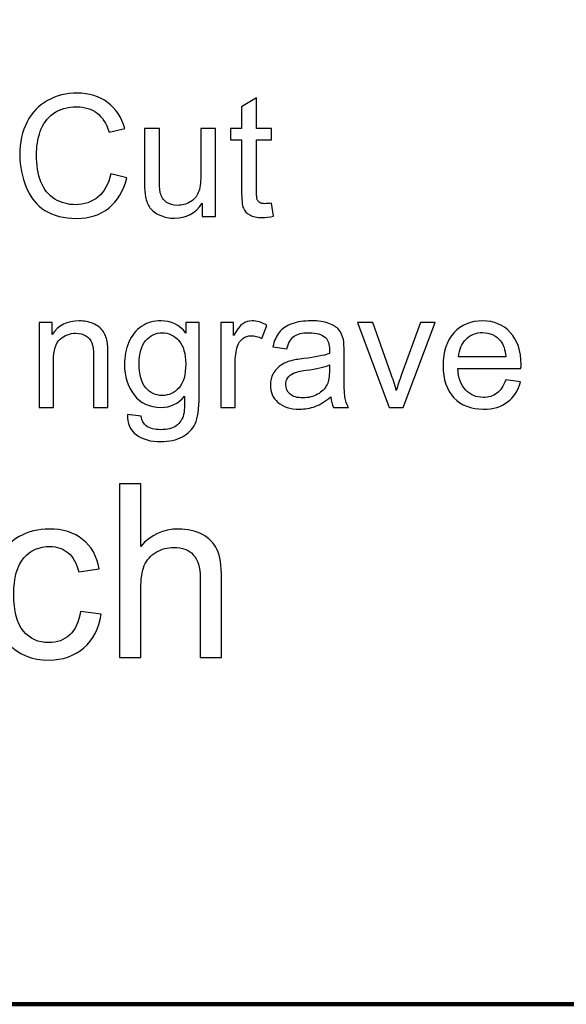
# Model space of a CAD drawing. Header units: centimetres. Extents: x -105 to 112, y -140 to 143.
# Tile 15 of 90: x -91.32 to -87.35, y -123.36 to -116.22. Entities that reach past the tile are written whole.
import ezdxf

# ---------------------------------------------------------------- set-up
doc = ezdxf.new("R2010")
doc.units = ezdxf.units.CM
doc.header["$MEASUREMENT"] = 0
doc.layers.add('Layer 1', color=7, linetype='Continuous')

msp = doc.modelspace()

# ---------------------------------------------------------------- linework, layer by layer
at = {"layer": 'Layer 1', "color": 240, "lineweight": 211}
msp.add_open_spline([(-100.73824, -37.30038), (-100.73824, -37.30038), (27.42324, -37.30038), (27.42324, -37.30038), (27.42324, -37.30038), (29.71918, -37.30038), (31.59804, -39.17888), (31.59804, -41.47518), (31.59804, -41.47518), (31.59804, -41.47518), (31.59804, -119.18666), (31.59804, -119.18666), (31.59804, -119.18666), (31.59804, -121.48289), (29.71918, -123.36182), (27.42324, -123.36182), (27.42324, -123.36182), (27.42324, -123.36182), (-100.73824, -123.36182), (-100.73824, -123.36182), (-100.73824, -123.36182), (-103.0344, -123.36182), (-104.91305, -121.48289), (-104.91305, -119.18666), (-104.91305, -119.18666), (-104.91305, -119.18666), (-104.91305, -41.47518), (-104.91305, -41.47518), (-104.91305, -41.47518), (-104.91305, -39.17888), (-103.0344, -37.30038), (-100.73824, -37.30038)], degree=3, knots=[0, 0, 0, 0, 0.1111111, 0.1111111, 0.1111111, 0.1111111, 0.2222222, 0.2222222, 0.2222222, 0.2222222, 0.3333333, 0.3333333, 0.3333333, 0.3333333, 0.4444444, 0.4444444, 0.4444444, 0.4444444, 0.5555556, 0.5555556, 0.5555556, 0.5555556, 0.6666667, 0.6666667, 0.6666667, 0.6666667, 0.7777778, 0.7777778, 0.7777778, 0.7777778, 1, 1, 1, 1], dxfattribs=at)
at = {"layer": 'Layer 1', "color": 250}
for points, knots in [([(-90.65602, -117.33988), (-90.65602, -117.33988), (-90.53943, -117.36918), (-90.53943, -117.36918), (-90.53943, -117.36918), (-90.56377, -117.46477), (-90.60755, -117.53743), (-90.67079, -117.58753), (-90.67079, -117.58753), (-90.734, -117.63763), (-90.81128, -117.66303), (-90.90274, -117.66303), (-90.90274, -117.66303), (-90.99728, -117.66303), (-91.07426, -117.64367), (-91.13357, -117.60519), (-91.13357, -117.60519), (-91.1929, -117.56673), (-91.2379, -117.51068), (-91.26876, -117.4376), (-91.26876, -117.4376), (-91.29969, -117.36423), (-91.31523, -117.28595), (-91.31523, -117.2023), (-91.31523, -117.2023), (-91.31523, -117.11062), (-91.29784, -117.03085), (-91.26287, -116.9628), (-91.26287, -116.9628), (-91.22789, -116.89468), (-91.17815, -116.84282), (-91.11372, -116.80754), (-91.11372, -116.80754), (-91.04928, -116.77192), (-90.97826, -116.75461), (-90.90098, -116.75461), (-90.90098, -116.75461), (-90.81299, -116.75461), (-90.73913, -116.7769), (-90.67938, -116.82168), (-90.67938, -116.82168), (-90.61941, -116.86644), (-90.57769, -116.92923), (-90.55413, -117.01042), (-90.55413, -117.01042), (-90.55413, -117.01042), (-90.6683, -117.03725), (-90.6683, -117.03725), (-90.6683, -117.03725), (-90.68859, -116.97338), (-90.71825, -116.92684), (-90.75693, -116.89788), (-90.75693, -116.89788), (-90.7956, -116.86858), (-90.84429, -116.85381), (-90.90296, -116.85381), (-90.90296, -116.85381), (-90.97023, -116.85381), (-91.02679, -116.87), (-91.07199, -116.90249), (-91.07199, -116.90249), (-91.11719, -116.93456), (-91.14912, -116.97835), (-91.16736, -117.03263), (-91.16736, -117.03263), (-91.18574, -117.08735), (-91.19488, -117.14375), (-91.19488, -117.20159), (-91.19488, -117.20159), (-91.19488, -117.27638), (-91.18411, -117.3413), (-91.16238, -117.39707), (-91.16238, -117.39707), (-91.14075, -117.45313), (-91.10698, -117.49444), (-91.06113, -117.52232), (-91.06113, -117.52232), (-91.0153, -117.54979), (-90.96576, -117.56354), (-90.91241, -117.56354), (-90.91241, -117.56354), (-90.84734, -117.56354), (-90.79248, -117.54454), (-90.7475, -117.50713), (-90.7475, -117.50713), (-90.7025, -117.46973), (-90.67199, -117.41396), (-90.65602, -117.33988), (-90.65602, -117.33988), (-90.65602, -117.33988), (-90.65602, -117.33988), (-90.65602, -117.33988)], [0, 0, 0, 0, 0.0416667, 0.0416667, 0.0416667, 0.0416667, 0.0833333, 0.0833333, 0.0833333, 0.0833333, 0.125, 0.125, 0.125, 0.125, 0.1666667, 0.1666667, 0.1666667, 0.1666667, 0.2083333, 0.2083333, 0.2083333, 0.2083333, 0.25, 0.25, 0.25, 0.25, 0.2916667, 0.2916667, 0.2916667, 0.2916667, 0.3333333, 0.3333333, 0.3333333, 0.3333333, 0.375, 0.375, 0.375, 0.375, 0.4166667, 0.4166667, 0.4166667, 0.4166667, 0.4583333, 0.4583333, 0.4583333, 0.4583333, 0.5, 0.5, 0.5, 0.5, 0.5416667, 0.5416667, 0.5416667, 0.5416667, 0.5833333, 0.5833333, 0.5833333, 0.5833333, 0.625, 0.625, 0.625, 0.625, 0.6666667, 0.6666667, 0.6666667, 0.6666667, 0.7083333, 0.7083333, 0.7083333, 0.7083333, 0.75, 0.75, 0.75, 0.75, 0.7916667, 0.7916667, 0.7916667, 0.7916667, 0.8333333, 0.8333333, 0.8333333, 0.8333333, 0.875, 0.875, 0.875, 0.875, 0.9166667, 0.9166667, 0.9166667, 0.9166667, 1, 1, 1, 1]), ([(-89.49186, -117.55191), (-89.49186, -117.55191), (-89.47711, -117.64721), (-89.47711, -117.64721), (-89.47711, -117.64721), (-89.50741, -117.65353), (-89.53466, -117.65671), (-89.55837, -117.65671), (-89.55837, -117.65671), (-89.59746, -117.65671), (-89.62776, -117.65068), (-89.64939, -117.63798), (-89.64939, -117.63798), (-89.6709, -117.62563), (-89.68602, -117.60946), (-89.69481, -117.5893), (-89.69481, -117.5893), (-89.70362, -117.56886), (-89.70794, -117.5265), (-89.70794, -117.46165), (-89.70794, -117.46165), (-89.70794, -117.46165), (-89.70794, -117.09436), (-89.70794, -117.09436), (-89.70794, -117.09436), (-89.70794, -117.09436), (-89.78771, -117.09436), (-89.78771, -117.09436), (-89.78771, -117.09436), (-89.78771, -117.09436), (-89.78771, -117.01112), (-89.78771, -117.01112), (-89.78771, -117.01112), (-89.78771, -117.01112), (-89.70794, -117.01112), (-89.70794, -117.01112), (-89.70794, -117.01112), (-89.70794, -117.01112), (-89.70794, -116.85347), (-89.70794, -116.85347), (-89.70794, -116.85347), (-89.70794, -116.85347), (-89.59988, -116.78852), (-89.59988, -116.78852), (-89.59988, -116.78852), (-89.59988, -116.78852), (-89.59988, -117.01112), (-89.59988, -117.01112), (-89.59988, -117.01112), (-89.59988, -117.01112), (-89.49186, -117.01112), (-89.49186, -117.01112), (-89.49186, -117.01112), (-89.49186, -117.01112), (-89.49186, -117.09436), (-89.49186, -117.09436), (-89.49186, -117.09436), (-89.49186, -117.09436), (-89.59988, -117.09436), (-89.59988, -117.09436), (-89.59988, -117.09436), (-89.59988, -117.09436), (-89.59988, -117.46761), (-89.59988, -117.46761), (-89.59988, -117.46761), (-89.59988, -117.49869), (-89.59809, -117.51841), (-89.59412, -117.52721), (-89.59412, -117.52721), (-89.5905, -117.53602), (-89.58433, -117.5431), (-89.57575, -117.54835), (-89.57575, -117.54835), (-89.56716, -117.55333), (-89.55488, -117.55616), (-89.53891, -117.55616), (-89.53891, -117.55616), (-89.52707, -117.55616), (-89.51132, -117.55475), (-89.49186, -117.55191)], [0, 0, 0, 0, 0.047619, 0.047619, 0.047619, 0.047619, 0.0952381, 0.0952381, 0.0952381, 0.0952381, 0.1428571, 0.1428571, 0.1428571, 0.1428571, 0.1904762, 0.1904762, 0.1904762, 0.1904762, 0.2380952, 0.2380952, 0.2380952, 0.2380952, 0.2857143, 0.2857143, 0.2857143, 0.2857143, 0.3333333, 0.3333333, 0.3333333, 0.3333333, 0.3809524, 0.3809524, 0.3809524, 0.3809524, 0.4285714, 0.4285714, 0.4285714, 0.4285714, 0.4761905, 0.4761905, 0.4761905, 0.4761905, 0.5238095, 0.5238095, 0.5238095, 0.5238095, 0.5714286, 0.5714286, 0.5714286, 0.5714286, 0.6190476, 0.6190476, 0.6190476, 0.6190476, 0.6666667, 0.6666667, 0.6666667, 0.6666667, 0.7142857, 0.7142857, 0.7142857, 0.7142857, 0.7619048, 0.7619048, 0.7619048, 0.7619048, 0.8095238, 0.8095238, 0.8095238, 0.8095238, 0.8571429, 0.8571429, 0.8571429, 0.8571429, 0.9047619, 0.9047619, 0.9047619, 0.9047619, 1, 1, 1, 1]), ([(-89.99292, -117.64821), (-89.99292, -117.64821), (-89.99292, -117.55333), (-89.99292, -117.55333), (-89.99292, -117.55333), (-90.04244, -117.62563), (-90.10956, -117.66161), (-90.19443, -117.66161), (-90.19443, -117.66161), (-90.23191, -117.66161), (-90.26689, -117.65458), (-90.29939, -117.64011), (-90.29939, -117.64011), (-90.33196, -117.62563), (-90.35609, -117.60768), (-90.37184, -117.58617), (-90.37184, -117.58617), (-90.38759, -117.5639), (-90.39865, -117.53743), (-90.40497, -117.50606), (-90.40497, -117.50606), (-90.40929, -117.48457), (-90.41149, -117.451), (-90.41149, -117.40517), (-90.41149, -117.40517), (-90.41149, -117.40517), (-90.41149, -117.01112), (-90.41149, -117.01112), (-90.41149, -117.01112), (-90.41149, -117.01112), (-90.3035, -117.01112), (-90.3035, -117.01112), (-90.3035, -117.01112), (-90.3035, -117.01112), (-90.3035, -117.36359), (-90.3035, -117.36359), (-90.3035, -117.36359), (-90.3035, -117.41999), (-90.30123, -117.45774), (-90.29698, -117.47747), (-90.29698, -117.47747), (-90.29024, -117.50572), (-90.2759, -117.52791), (-90.25376, -117.54417), (-90.25376, -117.54417), (-90.23191, -117.56007), (-90.20486, -117.56851), (-90.17258, -117.56851), (-90.17258, -117.56851), (-90.14023, -117.56851), (-90.10993, -117.56007), (-90.08175, -117.54381), (-90.08175, -117.54381), (-90.05345, -117.52721), (-90.03343, -117.5043), (-90.02159, -117.47605), (-90.02159, -117.47605), (-90.00987, -117.44753), (-90.00399, -117.40588), (-90.00399, -117.35153), (-90.00399, -117.35153), (-90.00399, -117.35153), (-90.00399, -117.01112), (-90.00399, -117.01112), (-90.00399, -117.01112), (-90.00399, -117.01112), (-89.89599, -117.01112), (-89.89599, -117.01112), (-89.89599, -117.01112), (-89.89599, -117.01112), (-89.89599, -117.64821), (-89.89599, -117.64821), (-89.89599, -117.64821), (-89.89599, -117.64821), (-89.99292, -117.64821), (-89.99292, -117.64821), (-89.99292, -117.64821), (-89.99292, -117.64821), (-89.99292, -117.64821), (-89.99292, -117.64821)], [0, 0, 0, 0, 0.047619, 0.047619, 0.047619, 0.047619, 0.0952381, 0.0952381, 0.0952381, 0.0952381, 0.1428571, 0.1428571, 0.1428571, 0.1428571, 0.1904762, 0.1904762, 0.1904762, 0.1904762, 0.2380952, 0.2380952, 0.2380952, 0.2380952, 0.2857143, 0.2857143, 0.2857143, 0.2857143, 0.3333333, 0.3333333, 0.3333333, 0.3333333, 0.3809524, 0.3809524, 0.3809524, 0.3809524, 0.4285714, 0.4285714, 0.4285714, 0.4285714, 0.4761905, 0.4761905, 0.4761905, 0.4761905, 0.5238095, 0.5238095, 0.5238095, 0.5238095, 0.5714286, 0.5714286, 0.5714286, 0.5714286, 0.6190476, 0.6190476, 0.6190476, 0.6190476, 0.6666667, 0.6666667, 0.6666667, 0.6666667, 0.7142857, 0.7142857, 0.7142857, 0.7142857, 0.7619048, 0.7619048, 0.7619048, 0.7619048, 0.8095238, 0.8095238, 0.8095238, 0.8095238, 0.8571429, 0.8571429, 0.8571429, 0.8571429, 0.9047619, 0.9047619, 0.9047619, 0.9047619, 1, 1, 1, 1]), ([(-90.59315, -120.84654), (-90.59315, -120.84654), (-90.59315, -119.5885), (-90.59315, -119.5885), (-90.59315, -119.5885), (-90.59315, -119.5885), (-90.43854, -119.5885), (-90.43854, -119.5885), (-90.43854, -119.5885), (-90.43854, -119.5885), (-90.43854, -120.04115), (-90.43854, -120.04115), (-90.43854, -120.04115), (-90.36686, -119.95713), (-90.27632, -119.91519), (-90.16684, -119.91519), (-90.16684, -119.91519), (-90.09977, -119.91519), (-90.04152, -119.92825), (-89.99171, -119.95508), (-89.99171, -119.95508), (-89.94224, -119.98148), (-89.90684, -120.01823), (-89.88542, -120.06513), (-89.88542, -120.06513), (-89.86406, -120.11203), (-89.85348, -120.18008), (-89.85348, -120.26936), (-89.85348, -120.26936), (-89.85348, -120.26936), (-89.85348, -120.84654), (-89.85348, -120.84654), (-89.85348, -120.84654), (-89.85348, -120.84654), (-90.00816, -120.84654), (-90.00816, -120.84654), (-90.00816, -120.84654), (-90.00816, -120.84654), (-90.00816, -120.26971), (-90.00816, -120.26971), (-90.00816, -120.26971), (-90.00816, -120.1928), (-90.02484, -120.13674), (-90.05792, -120.10146), (-90.05792, -120.10146), (-90.09127, -120.0662), (-90.13817, -120.04889), (-90.19905, -120.04889), (-90.19905, -120.04889), (-90.24439, -120.04889), (-90.28719, -120.06051), (-90.32728, -120.08415), (-90.32728, -120.08415), (-90.36744, -120.10778), (-90.39582, -120.14028), (-90.41305, -120.18081), (-90.41305, -120.18081), (-90.43009, -120.22103), (-90.43854, -120.27716), (-90.43854, -120.3484), (-90.43854, -120.3484), (-90.43854, -120.3484), (-90.43854, -120.84654), (-90.43854, -120.84654), (-90.43854, -120.84654), (-90.43854, -120.84654), (-90.59315, -120.84654), (-90.59315, -120.84654)], [0, 0, 0, 0, 0.0555556, 0.0555556, 0.0555556, 0.0555556, 0.1111111, 0.1111111, 0.1111111, 0.1111111, 0.1666667, 0.1666667, 0.1666667, 0.1666667, 0.2222222, 0.2222222, 0.2222222, 0.2222222, 0.2777778, 0.2777778, 0.2777778, 0.2777778, 0.3333333, 0.3333333, 0.3333333, 0.3333333, 0.3888889, 0.3888889, 0.3888889, 0.3888889, 0.4444444, 0.4444444, 0.4444444, 0.4444444, 0.5, 0.5, 0.5, 0.5, 0.5555556, 0.5555556, 0.5555556, 0.5555556, 0.6111111, 0.6111111, 0.6111111, 0.6111111, 0.6666667, 0.6666667, 0.6666667, 0.6666667, 0.7222222, 0.7222222, 0.7222222, 0.7222222, 0.7777778, 0.7777778, 0.7777778, 0.7777778, 0.8333333, 0.8333333, 0.8333333, 0.8333333, 0.8888889, 0.8888889, 0.8888889, 0.8888889, 1, 1, 1, 1]), ([(-90.87608, -120.51245), (-90.87608, -120.51245), (-90.72492, -120.5336), (-90.72492, -120.5336), (-90.72492, -120.5336), (-90.74167, -120.63771), (-90.78383, -120.71881), (-90.85201, -120.77771), (-90.85201, -120.77771), (-90.92027, -120.83631), (-91.00429, -120.86556), (-91.10356, -120.86556), (-91.10356, -120.86556), (-91.22803, -120.86556), (-91.32814, -120.82496), (-91.40373, -120.7435), (-91.40373, -120.7435), (-91.4795, -120.66205), (-91.51732, -120.54561), (-91.51732, -120.39389), (-91.51732, -120.39389), (-91.51732, -120.29547), (-91.50093, -120.20974), (-91.46843, -120.13603), (-91.46843, -120.13603), (-91.43594, -120.06266), (-91.3864, -120.00724), (-91.31971, -119.97054), (-91.31971, -119.97054), (-91.25321, -119.9335), (-91.18084, -119.91519), (-91.10236, -119.91519), (-91.10236, -119.91519), (-91.00372, -119.91519), (-90.92262, -119.94024), (-90.85996, -119.99034), (-90.85996, -119.99034), (-90.79695, -120.04008), (-90.75658, -120.11132), (-90.73905, -120.20344), (-90.73905, -120.20344), (-90.73905, -120.20344), (-90.88834, -120.22635), (-90.88834, -120.22635), (-90.88834, -120.22635), (-90.90269, -120.16497), (-90.92787, -120.11906), (-90.96449, -120.08805), (-90.96449, -120.08805), (-91.00082, -120.05734), (-91.04474, -120.04186), (-91.09626, -120.04186), (-91.09626, -120.04186), (-91.17417, -120.04186), (-91.23739, -120.06932), (-91.28629, -120.12509), (-91.28629, -120.12509), (-91.3349, -120.18115), (-91.35922, -120.269), (-91.35922, -120.38964), (-91.35922, -120.38964), (-91.35922, -120.51211), (-91.33581, -120.60059), (-91.2889, -120.65602), (-91.2889, -120.65602), (-91.2418, -120.71142), (-91.18062, -120.73925), (-91.10534, -120.73925), (-91.10534, -120.73925), (-91.04438, -120.73925), (-90.99379, -120.72058), (-90.95335, -120.68354), (-90.95335, -120.68354), (-90.91268, -120.6465), (-90.88692, -120.58966), (-90.87608, -120.51245), (-90.87608, -120.51245), (-90.87608, -120.51245), (-90.87608, -120.51245), (-90.87608, -120.51245)], [0, 0, 0, 0, 0.047619, 0.047619, 0.047619, 0.047619, 0.0952381, 0.0952381, 0.0952381, 0.0952381, 0.1428571, 0.1428571, 0.1428571, 0.1428571, 0.1904762, 0.1904762, 0.1904762, 0.1904762, 0.2380952, 0.2380952, 0.2380952, 0.2380952, 0.2857143, 0.2857143, 0.2857143, 0.2857143, 0.3333333, 0.3333333, 0.3333333, 0.3333333, 0.3809524, 0.3809524, 0.3809524, 0.3809524, 0.4285714, 0.4285714, 0.4285714, 0.4285714, 0.4761905, 0.4761905, 0.4761905, 0.4761905, 0.5238095, 0.5238095, 0.5238095, 0.5238095, 0.5714286, 0.5714286, 0.5714286, 0.5714286, 0.6190476, 0.6190476, 0.6190476, 0.6190476, 0.6666667, 0.6666667, 0.6666667, 0.6666667, 0.7142857, 0.7142857, 0.7142857, 0.7142857, 0.7619048, 0.7619048, 0.7619048, 0.7619048, 0.8095238, 0.8095238, 0.8095238, 0.8095238, 0.8571429, 0.8571429, 0.8571429, 0.8571429, 0.9047619, 0.9047619, 0.9047619, 0.9047619, 1, 1, 1, 1])]:
    msp.add_open_spline(points, degree=3, knots=knots, dxfattribs=at)
at = {"layer": 'Layer 1', "color": 142}
for points, knots in [([(-91.17503, -119.03325), (-91.17503, -119.03325), (-91.17503, -118.41868), (-91.17503, -118.41868), (-91.17503, -118.41868), (-91.17503, -118.41868), (-91.08149, -118.41868), (-91.08149, -118.41868), (-91.08149, -118.41868), (-91.08149, -118.41868), (-91.08149, -118.5058), (-91.08149, -118.5058), (-91.08149, -118.5058), (-91.03651, -118.43882), (-90.97137, -118.40569), (-90.88636, -118.40569), (-90.88636, -118.40569), (-90.84924, -118.40569), (-90.81526, -118.41236), (-90.78432, -118.42542), (-90.78432, -118.42542), (-90.75331, -118.43882), (-90.73004, -118.45606), (-90.71464, -118.47764), (-90.71464, -118.47764), (-90.69923, -118.49913), (-90.68839, -118.52489), (-90.68229, -118.55448), (-90.68229, -118.55448), (-90.67853, -118.57392), (-90.6766, -118.60778), (-90.6766, -118.65574), (-90.6766, -118.65574), (-90.6766, -118.65574), (-90.6766, -119.03325), (-90.6766, -119.03325), (-90.6766, -119.03325), (-90.6766, -119.03325), (-90.78078, -119.03325), (-90.78078, -119.03325), (-90.78078, -119.03325), (-90.78078, -119.03325), (-90.78078, -118.65964), (-90.78078, -118.65964), (-90.78078, -118.65964), (-90.78078, -118.61728), (-90.78467, -118.58557), (-90.79284, -118.56478), (-90.79284, -118.56478), (-90.80092, -118.54357), (-90.81526, -118.52702), (-90.83584, -118.51432), (-90.83584, -118.51432), (-90.85635, -118.50199), (-90.88062, -118.49559), (-90.90821, -118.49559), (-90.90821, -118.49559), (-90.95242, -118.49559), (-90.99052, -118.50971), (-91.02274, -118.53795), (-91.02274, -118.53795), (-91.05488, -118.56584), (-91.07085, -118.61941), (-91.07085, -118.69776), (-91.07085, -118.69776), (-91.07085, -118.69776), (-91.07085, -119.03325), (-91.07085, -119.03325), (-91.07085, -119.03325), (-91.07085, -119.03325), (-91.17503, -119.03325), (-91.17503, -119.03325), (-91.17503, -119.03325), (-91.17503, -119.03325), (-91.17503, -119.03325), (-91.17503, -119.03325)], [0, 0, 0, 0, 0.05, 0.05, 0.05, 0.05, 0.1, 0.1, 0.1, 0.1, 0.15, 0.15, 0.15, 0.15, 0.2, 0.2, 0.2, 0.2, 0.25, 0.25, 0.25, 0.25, 0.3, 0.3, 0.3, 0.3, 0.35, 0.35, 0.35, 0.35, 0.4, 0.4, 0.4, 0.4, 0.45, 0.45, 0.45, 0.45, 0.5, 0.5, 0.5, 0.5, 0.55, 0.55, 0.55, 0.55, 0.6, 0.6, 0.6, 0.6, 0.65, 0.65, 0.65, 0.65, 0.7, 0.7, 0.7, 0.7, 0.75, 0.75, 0.75, 0.75, 0.8, 0.8, 0.8, 0.8, 0.85, 0.85, 0.85, 0.85, 0.9, 0.9, 0.9, 0.9, 1, 1, 1, 1]), ([(-90.53567, -119.08406), (-90.53567, -119.08406), (-90.43505, -119.09818), (-90.43505, -119.09818), (-90.43505, -119.09818), (-90.43087, -119.12953), (-90.41903, -119.15211), (-90.39972, -119.16657), (-90.39972, -119.16657), (-90.37389, -119.18566), (-90.33856, -119.19518), (-90.29371, -119.19518), (-90.29371, -119.19518), (-90.24553, -119.19518), (-90.20827, -119.18566), (-90.18203, -119.16657), (-90.18203, -119.16657), (-90.15583, -119.14721), (-90.13803, -119.12039), (-90.12873, -119.08583), (-90.12873, -119.08583), (-90.12341, -119.06461), (-90.12084, -119.02019), (-90.12121, -118.95242), (-90.12121, -118.95242), (-90.16684, -119.00642), (-90.22346, -119.03325), (-90.29136, -119.03325), (-90.29136, -119.03325), (-90.37582, -119.03325), (-90.44137, -119.00252), (-90.4875, -118.94185), (-90.4875, -118.94185), (-90.53391, -118.88083), (-90.55696, -118.8078), (-90.55696, -118.72281), (-90.55696, -118.72281), (-90.55696, -118.66419), (-90.54632, -118.61025), (-90.52517, -118.56052), (-90.52517, -118.56052), (-90.5041, -118.51112), (-90.47331, -118.47303), (-90.43307, -118.44585), (-90.43307, -118.44585), (-90.39284, -118.41902), (-90.34544, -118.40569), (-90.29095, -118.40569), (-90.29095, -118.40569), (-90.21856, -118.40569), (-90.15874, -118.43528), (-90.11176, -118.49417), (-90.11176, -118.49417), (-90.11176, -118.49417), (-90.11176, -118.41868), (-90.11176, -118.41868), (-90.11176, -118.41868), (-90.11176, -118.41868), (-90.01583, -118.41868), (-90.01583, -118.41868), (-90.01583, -118.41868), (-90.01583, -118.41868), (-90.01583, -118.94931), (-90.01583, -118.94931), (-90.01583, -118.94931), (-90.01583, -119.04488), (-90.02555, -119.11266), (-90.04508, -119.15246), (-90.04508, -119.15246), (-90.06444, -119.19233), (-90.09538, -119.22407), (-90.13747, -119.24704), (-90.13747, -119.24704), (-90.17968, -119.26997), (-90.23154, -119.28161), (-90.29314, -119.28161), (-90.29314, -119.28161), (-90.36637, -119.28161), (-90.42533, -119.26536), (-90.47033, -119.23257), (-90.47033, -119.23257), (-90.51553, -119.19972), (-90.53723, -119.14997), (-90.53567, -119.08406), (-90.53567, -119.08406), (-90.53567, -119.08406), (-90.53567, -119.08406), (-90.53567, -119.08406)], [0, 0, 0, 0, 0.0434783, 0.0434783, 0.0434783, 0.0434783, 0.0869565, 0.0869565, 0.0869565, 0.0869565, 0.1304348, 0.1304348, 0.1304348, 0.1304348, 0.173913, 0.173913, 0.173913, 0.173913, 0.2173913, 0.2173913, 0.2173913, 0.2173913, 0.2608696, 0.2608696, 0.2608696, 0.2608696, 0.3043478, 0.3043478, 0.3043478, 0.3043478, 0.3478261, 0.3478261, 0.3478261, 0.3478261, 0.3913043, 0.3913043, 0.3913043, 0.3913043, 0.4347826, 0.4347826, 0.4347826, 0.4347826, 0.4782609, 0.4782609, 0.4782609, 0.4782609, 0.5217391, 0.5217391, 0.5217391, 0.5217391, 0.5652174, 0.5652174, 0.5652174, 0.5652174, 0.6086957, 0.6086957, 0.6086957, 0.6086957, 0.6521739, 0.6521739, 0.6521739, 0.6521739, 0.6956522, 0.6956522, 0.6956522, 0.6956522, 0.7391304, 0.7391304, 0.7391304, 0.7391304, 0.7826087, 0.7826087, 0.7826087, 0.7826087, 0.826087, 0.826087, 0.826087, 0.826087, 0.8695652, 0.8695652, 0.8695652, 0.8695652, 0.9130435, 0.9130435, 0.9130435, 0.9130435, 1, 1, 1, 1]), ([(-89.85922, -119.03325), (-89.85922, -119.03325), (-89.85922, -118.41868), (-89.85922, -118.41868), (-89.85922, -118.41868), (-89.85922, -118.41868), (-89.76564, -118.41868), (-89.76564, -118.41868), (-89.76564, -118.41868), (-89.76564, -118.41868), (-89.76564, -118.51256), (-89.76564, -118.51256), (-89.76564, -118.51256), (-89.74178, -118.46912), (-89.71966, -118.44024), (-89.69935, -118.42647), (-89.69935, -118.42647), (-89.67906, -118.41236), (-89.65671, -118.40569), (-89.63245, -118.40569), (-89.63245, -118.40569), (-89.59731, -118.40569), (-89.56162, -118.41654), (-89.52529, -118.43846), (-89.52529, -118.43846), (-89.52529, -118.43846), (-89.56233, -118.53476), (-89.56233, -118.53476), (-89.56233, -118.53476), (-89.58767, -118.52028), (-89.61294, -118.51327), (-89.63819, -118.51327), (-89.63819, -118.51327), (-89.66089, -118.51327), (-89.68118, -118.52028), (-89.69915, -118.5337), (-89.69915, -118.5337), (-89.7171, -118.54745), (-89.72994, -118.56647), (-89.73761, -118.59054), (-89.73761, -118.59054), (-89.74923, -118.62758), (-89.75499, -118.66809), (-89.75499, -118.71187), (-89.75499, -118.71187), (-89.75499, -118.71187), (-89.75499, -119.03325), (-89.75499, -119.03325), (-89.75499, -119.03325), (-89.75499, -119.03325), (-89.85922, -119.03325), (-89.85922, -119.03325), (-89.85922, -119.03325), (-89.85922, -119.03325), (-89.85922, -119.03325), (-89.85922, -119.03325)], [0, 0, 0, 0, 0.0666667, 0.0666667, 0.0666667, 0.0666667, 0.1333333, 0.1333333, 0.1333333, 0.1333333, 0.2, 0.2, 0.2, 0.2, 0.2666667, 0.2666667, 0.2666667, 0.2666667, 0.3333333, 0.3333333, 0.3333333, 0.3333333, 0.4, 0.4, 0.4, 0.4, 0.4666667, 0.4666667, 0.4666667, 0.4666667, 0.5333333, 0.5333333, 0.5333333, 0.5333333, 0.6, 0.6, 0.6, 0.6, 0.6666667, 0.6666667, 0.6666667, 0.6666667, 0.7333333, 0.7333333, 0.7333333, 0.7333333, 0.8, 0.8, 0.8, 0.8, 0.8666667, 0.8666667, 0.8666667, 0.8666667, 1, 1, 1, 1]), ([(-89.06236, -118.95598), (-89.10103, -118.98919), (-89.13829, -119.01211), (-89.17404, -119.02579), (-89.17404, -119.02579), (-89.20973, -119.03956), (-89.24799, -119.04595), (-89.28906, -119.04595), (-89.28906, -119.04595), (-89.35655, -119.04595), (-89.40843, -119.02969), (-89.44476, -118.99692), (-89.44476, -118.99692), (-89.48109, -118.96406), (-89.49926, -118.92212), (-89.49926, -118.87096), (-89.49926, -118.87096), (-89.49926, -118.84095), (-89.49237, -118.81342), (-89.47875, -118.7888), (-89.47875, -118.7888), (-89.46491, -118.76375), (-89.44696, -118.74395), (-89.42489, -118.72911), (-89.42489, -118.72911), (-89.40254, -118.714), (-89.37769, -118.70272), (-89.34988, -118.69492), (-89.34988, -118.69492), (-89.3293, -118.68967), (-89.29836, -118.68435), (-89.25715, -118.67937), (-89.25715, -118.67937), (-89.17306, -118.66951), (-89.1109, -118.65717), (-89.07122, -118.6434), (-89.07122, -118.6434), (-89.0708, -118.62927), (-89.07066, -118.62012), (-89.07066, -118.61665), (-89.07066, -118.61665), (-89.07066, -118.57428), (-89.08045, -118.54462), (-89.10025, -118.52702), (-89.10025, -118.52702), (-89.12686, -118.50375), (-89.16652, -118.49205), (-89.21904, -118.49205), (-89.21904, -118.49205), (-89.26814, -118.49205), (-89.30447, -118.50055), (-89.32774, -118.51781), (-89.32774, -118.51781), (-89.35123, -118.53512), (-89.36841, -118.56549), (-89.37969, -118.6092), (-89.37969, -118.6092), (-89.37969, -118.6092), (-89.48144, -118.59508), (-89.48144, -118.59508), (-89.48144, -118.59508), (-89.47221, -118.55136), (-89.45697, -118.5161), (-89.43568, -118.48927), (-89.43568, -118.48927), (-89.41439, -118.46246), (-89.3836, -118.44202), (-89.34336, -118.42718), (-89.34336, -118.42718), (-89.30327, -118.4127), (-89.25649, -118.40569), (-89.20363, -118.40569), (-89.20363, -118.40569), (-89.15113, -118.40569), (-89.10833, -118.41165), (-89.07535, -118.424), (-89.07535, -118.424), (-89.04256, -118.4367), (-89.01829, -118.45189), (-89.00296, -118.47054), (-89.00296, -118.47054), (-88.98757, -118.48927), (-88.97671, -118.51327), (-88.97039, -118.54179), (-88.97039, -118.54179), (-88.96699, -118.55946), (-88.96521, -118.5916), (-88.96521, -118.63745), (-88.96521, -118.63745), (-88.96521, -118.63745), (-88.96521, -118.77574), (-88.96521, -118.77574), (-88.96521, -118.77574), (-88.96521, -118.87204), (-88.96308, -118.93305), (-88.95876, -118.95881), (-88.95876, -118.95881), (-88.95456, -118.98492), (-88.94592, -119.00926), (-88.93327, -119.03325), (-88.93327, -119.03325), (-88.93327, -119.03325), (-89.04221, -119.03325), (-89.04221, -119.03325), (-89.04221, -119.03325), (-89.05264, -119.0114), (-89.05938, -118.98564), (-89.06236, -118.95598), (-89.06236, -118.95598), (-89.06236, -118.95598), (-89.06236, -118.95598), (-89.06236, -118.95598)], [0, 0, 0, 0, 0.0344828, 0.0344828, 0.0344828, 0.0344828, 0.0689655, 0.0689655, 0.0689655, 0.0689655, 0.1034483, 0.1034483, 0.1034483, 0.1034483, 0.137931, 0.137931, 0.137931, 0.137931, 0.1724138, 0.1724138, 0.1724138, 0.1724138, 0.2068966, 0.2068966, 0.2068966, 0.2068966, 0.2413793, 0.2413793, 0.2413793, 0.2413793, 0.2758621, 0.2758621, 0.2758621, 0.2758621, 0.3103448, 0.3103448, 0.3103448, 0.3103448, 0.3448276, 0.3448276, 0.3448276, 0.3448276, 0.3793103, 0.3793103, 0.3793103, 0.3793103, 0.4137931, 0.4137931, 0.4137931, 0.4137931, 0.4482759, 0.4482759, 0.4482759, 0.4482759, 0.4827586, 0.4827586, 0.4827586, 0.4827586, 0.5172414, 0.5172414, 0.5172414, 0.5172414, 0.5517241, 0.5517241, 0.5517241, 0.5517241, 0.5862069, 0.5862069, 0.5862069, 0.5862069, 0.6206897, 0.6206897, 0.6206897, 0.6206897, 0.6551724, 0.6551724, 0.6551724, 0.6551724, 0.6896552, 0.6896552, 0.6896552, 0.6896552, 0.7241379, 0.7241379, 0.7241379, 0.7241379, 0.7586207, 0.7586207, 0.7586207, 0.7586207, 0.7931034, 0.7931034, 0.7931034, 0.7931034, 0.8275862, 0.8275862, 0.8275862, 0.8275862, 0.862069, 0.862069, 0.862069, 0.862069, 0.8965517, 0.8965517, 0.8965517, 0.8965517, 0.9310345, 0.9310345, 0.9310345, 0.9310345, 1, 1, 1, 1]), ([(-88.63725, -119.03325), (-88.63725, -119.03325), (-88.86913, -118.41868), (-88.86913, -118.41868), (-88.86913, -118.41868), (-88.86913, -118.41868), (-88.75759, -118.41868), (-88.75759, -118.41868), (-88.75759, -118.41868), (-88.75759, -118.41868), (-88.62617, -118.78666), (-88.62617, -118.78666), (-88.62617, -118.78666), (-88.61198, -118.82619), (-88.59877, -118.86742), (-88.58671, -118.91049), (-88.58671, -118.91049), (-88.57743, -118.87799), (-88.56466, -118.83925), (-88.54784, -118.79369), (-88.54784, -118.79369), (-88.54784, -118.79369), (-88.41131, -118.41868), (-88.41131, -118.41868), (-88.41131, -118.41868), (-88.41131, -118.41868), (-88.30429, -118.41868), (-88.30429, -118.41868), (-88.30429, -118.41868), (-88.30429, -118.41868), (-88.53705, -119.03325), (-88.53705, -119.03325), (-88.53705, -119.03325), (-88.53705, -119.03325), (-88.63725, -119.03325), (-88.63725, -119.03325), (-88.63725, -119.03325), (-88.63725, -119.03325), (-88.63725, -119.03325), (-88.63725, -119.03325)], [0, 0, 0, 0, 0.0909091, 0.0909091, 0.0909091, 0.0909091, 0.1818182, 0.1818182, 0.1818182, 0.1818182, 0.2727273, 0.2727273, 0.2727273, 0.2727273, 0.3636364, 0.3636364, 0.3636364, 0.3636364, 0.4545455, 0.4545455, 0.4545455, 0.4545455, 0.5454545, 0.5454545, 0.5454545, 0.5454545, 0.6363636, 0.6363636, 0.6363636, 0.6363636, 0.7272727, 0.7272727, 0.7272727, 0.7272727, 0.8181818, 0.8181818, 0.8181818, 0.8181818, 1, 1, 1, 1]), ([(-87.79397, -118.83429), (-87.79397, -118.83429), (-87.68625, -118.8484), (-87.68625, -118.8484), (-87.68625, -118.8484), (-87.70307, -118.91084), (-87.73442, -118.95988), (-87.7802, -118.99407), (-87.7802, -118.99407), (-87.82596, -119.02864), (-87.88436, -119.04595), (-87.95561, -119.04595), (-87.95561, -119.04595), (-88.04523, -119.04595), (-88.11626, -119.01841), (-88.16878, -118.96335), (-88.16878, -118.96335), (-88.22128, -118.90837), (-88.24747, -118.83073), (-88.24747, -118.73089), (-88.24747, -118.73089), (-88.24747, -118.62793), (-88.22106, -118.54782), (-88.168, -118.49105), (-88.168, -118.49105), (-88.11492, -118.43387), (-88.04602, -118.40569), (-87.96136, -118.40569), (-87.96136, -118.40569), (-87.87947, -118.40569), (-87.81255, -118.4335), (-87.76069, -118.48927), (-87.76069, -118.48927), (-87.70874, -118.54498), (-87.6827, -118.62368), (-87.6827, -118.72493), (-87.6827, -118.72493), (-87.6827, -118.73089), (-87.6829, -118.74012), (-87.68327, -118.7524), (-87.68327, -118.7524), (-87.68327, -118.7524), (-88.14095, -118.7524), (-88.14095, -118.7524), (-88.14095, -118.7524), (-88.13699, -118.81981), (-88.11804, -118.87133), (-88.08369, -118.9073), (-88.08369, -118.9073), (-88.04956, -118.94292), (-88.00678, -118.96094), (-87.95561, -118.96094), (-87.95561, -118.96094), (-87.91757, -118.96094), (-87.885, -118.95066), (-87.85811, -118.93057), (-87.85811, -118.93057), (-87.83108, -118.91049), (-87.80979, -118.87834), (-87.79397, -118.83429), (-87.79397, -118.83429), (-87.79397, -118.83429), (-87.79397, -118.83429), (-87.79397, -118.83429)], [0, 0, 0, 0, 0.0588235, 0.0588235, 0.0588235, 0.0588235, 0.1176471, 0.1176471, 0.1176471, 0.1176471, 0.1764706, 0.1764706, 0.1764706, 0.1764706, 0.2352941, 0.2352941, 0.2352941, 0.2352941, 0.2941176, 0.2941176, 0.2941176, 0.2941176, 0.3529412, 0.3529412, 0.3529412, 0.3529412, 0.4117647, 0.4117647, 0.4117647, 0.4117647, 0.4705882, 0.4705882, 0.4705882, 0.4705882, 0.5294118, 0.5294118, 0.5294118, 0.5294118, 0.5882353, 0.5882353, 0.5882353, 0.5882353, 0.6470588, 0.6470588, 0.6470588, 0.6470588, 0.7058824, 0.7058824, 0.7058824, 0.7058824, 0.7647059, 0.7647059, 0.7647059, 0.7647059, 0.8235294, 0.8235294, 0.8235294, 0.8235294, 0.8823529, 0.8823529, 0.8823529, 0.8823529, 1, 1, 1, 1]), ([(-90.45038, -118.71536), (-90.45038, -118.79581), (-90.43442, -118.85436), (-90.40248, -118.89106), (-90.40248, -118.89106), (-90.37027, -118.92809), (-90.33026, -118.94682), (-90.28206, -118.94682), (-90.28206, -118.94682), (-90.23411, -118.94682), (-90.19409, -118.92844), (-90.16152, -118.89176), (-90.16152, -118.89176), (-90.12916, -118.85507), (-90.11298, -118.79723), (-90.11298, -118.7189), (-90.11298, -118.7189), (-90.11298, -118.64375), (-90.12973, -118.58698), (-90.16308, -118.54889), (-90.16308, -118.54889), (-90.19643, -118.51078), (-90.23672, -118.49205), (-90.28363, -118.49205), (-90.28363, -118.49205), (-90.33004, -118.49205), (-90.36928, -118.51078), (-90.40185, -118.54818), (-90.40185, -118.54818), (-90.43427, -118.58557), (-90.45038, -118.64128), (-90.45038, -118.71536), (-90.45038, -118.71536), (-90.45038, -118.71536), (-90.45038, -118.71536), (-90.45038, -118.71536)], [0, 0, 0, 0, 0.1, 0.1, 0.1, 0.1, 0.2, 0.2, 0.2, 0.2, 0.3, 0.3, 0.3, 0.3, 0.4, 0.4, 0.4, 0.4, 0.5, 0.5, 0.5, 0.5, 0.6, 0.6, 0.6, 0.6, 0.7, 0.7, 0.7, 0.7, 0.8, 0.8, 0.8, 0.8, 1, 1, 1, 1]), ([(-88.13499, -118.66702), (-88.13499, -118.66702), (-87.79282, -118.66702), (-87.79282, -118.66702), (-87.79282, -118.66702), (-87.79737, -118.61552), (-87.81057, -118.57677), (-87.83206, -118.55101), (-87.83206, -118.55101), (-87.86507, -118.51078), (-87.90807, -118.49069), (-87.96078, -118.49069), (-87.96078, -118.49069), (-88.00854, -118.49069), (-88.04856, -118.50687), (-88.08113, -118.53866), (-88.08113, -118.53866), (-88.1135, -118.57074), (-88.13145, -118.61345), (-88.13499, -118.66702)], [0, 0, 0, 0, 0.1666667, 0.1666667, 0.1666667, 0.1666667, 0.3333333, 0.3333333, 0.3333333, 0.3333333, 0.5, 0.5, 0.5, 0.5, 0.6666667, 0.6666667, 0.6666667, 0.6666667, 1, 1, 1, 1]), ([(-89.07066, -118.72529), (-89.10855, -118.74083), (-89.16532, -118.75381), (-89.24111, -118.76446), (-89.24111, -118.76446), (-89.2841, -118.77042), (-89.31455, -118.77752), (-89.33228, -118.7849), (-89.33228, -118.7849), (-89.3501, -118.79263), (-89.36365, -118.80392), (-89.37337, -118.81874), (-89.37337, -118.81874), (-89.38302, -118.83322), (-89.38792, -118.84982), (-89.38792, -118.86777), (-89.38792, -118.86777), (-89.38792, -118.89531), (-89.37749, -118.91858), (-89.3564, -118.93696), (-89.3564, -118.93696), (-89.33526, -118.95527), (-89.30447, -118.96443), (-89.26403, -118.96443), (-89.26403, -118.96443), (-89.22392, -118.96443), (-89.18824, -118.95562), (-89.15687, -118.9383), (-89.15687, -118.9383), (-89.12572, -118.9207), (-89.10259, -118.89709), (-89.08797, -118.86671), (-89.08797, -118.86671), (-89.07676, -118.84308), (-89.07122, -118.80887), (-89.07122, -118.76304), (-89.07122, -118.76304), (-89.07122, -118.76304), (-89.07066, -118.72529), (-89.07066, -118.72529), (-89.07066, -118.72529), (-89.07066, -118.72529), (-89.07066, -118.72529), (-89.07066, -118.72529)], [0, 0, 0, 0, 0.0833333, 0.0833333, 0.0833333, 0.0833333, 0.1666667, 0.1666667, 0.1666667, 0.1666667, 0.25, 0.25, 0.25, 0.25, 0.3333333, 0.3333333, 0.3333333, 0.3333333, 0.4166667, 0.4166667, 0.4166667, 0.4166667, 0.5, 0.5, 0.5, 0.5, 0.5833333, 0.5833333, 0.5833333, 0.5833333, 0.6666667, 0.6666667, 0.6666667, 0.6666667, 0.75, 0.75, 0.75, 0.75, 0.8333333, 0.8333333, 0.8333333, 0.8333333, 1, 1, 1, 1])]:
    msp.add_open_spline(points, degree=3, knots=knots, dxfattribs=at)

doc.saveas('drawing.dxf')
